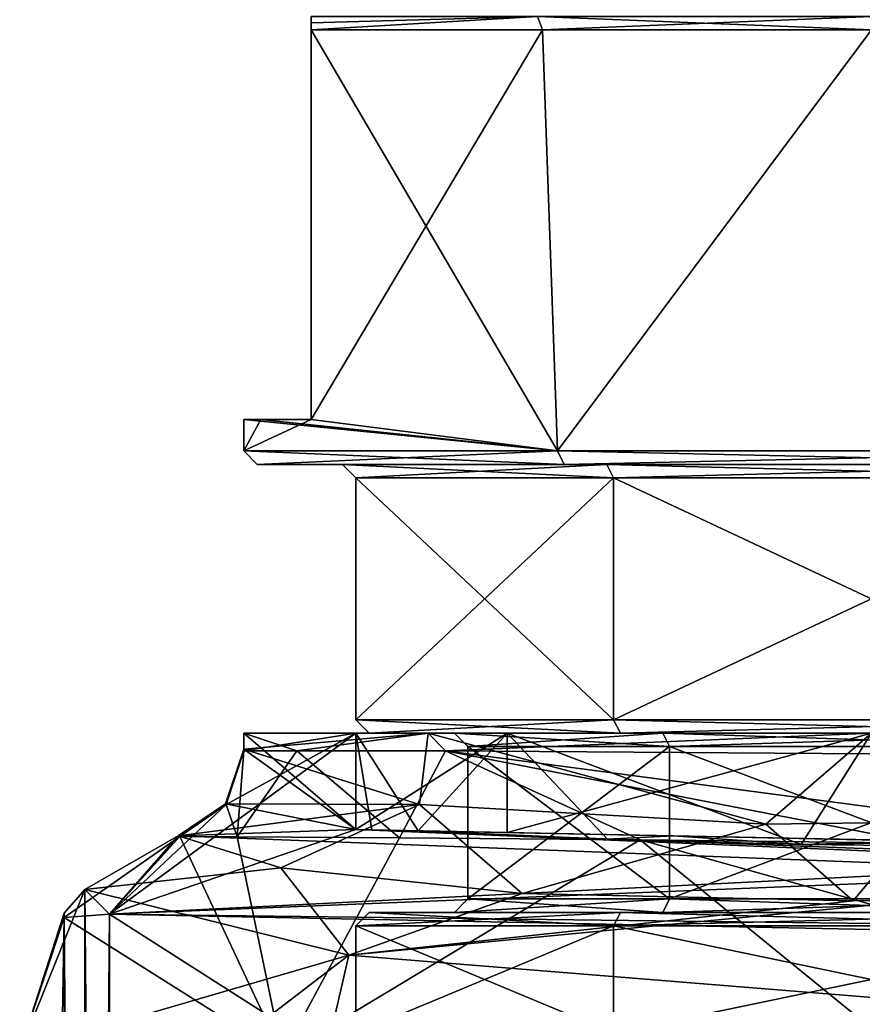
# Model space of a CAD drawing. Extents: x -250 to 250, y -832 to 754.
# Tile 3 of 256: x -244 to -225, y -770 to -748. Entities that reach past the tile are written whole.
import ezdxf

# ---------------------------------------------------------------- set-up
doc = ezdxf.new("R2010")
doc.units = 0
doc.header["$LTSCALE"] = 33.374815
for name, color, linetype in [('124', 7, 'CONTINUOUS'), ('125', 7, 'CONTINUOUS'), ('126', 7, 'CONTINUOUS'), ('127', 7, 'CONTINUOUS'), ('13', 7, 'CONTINUOUS'), ('131', 7, 'CONTINUOUS'), ('136', 7, 'CONTINUOUS'), ('137', 7, 'CONTINUOUS'), ('138', 7, 'CONTINUOUS'), ('139', 7, 'CONTINUOUS'), ('14', 7, 'CONTINUOUS'), ('146', 7, 'CONTINUOUS'), ('15', 7, 'CONTINUOUS'), ('16', 7, 'CONTINUOUS'), ('19', 7, 'CONTINUOUS'), ('20', 7, 'CONTINUOUS'), ('3', 7, 'CONTINUOUS'), ('4', 7, 'CONTINUOUS'), ('4591', 7, 'CONTINUOUS'), ('4592', 7, 'CONTINUOUS'), ('4593', 7, 'CONTINUOUS'), ('4594', 7, 'CONTINUOUS'), ('4595', 7, 'CONTINUOUS'), ('4596', 7, 'CONTINUOUS'), ('4597', 7, 'CONTINUOUS'), ('4601', 7, 'CONTINUOUS'), ('4602', 7, 'CONTINUOUS'), ('4603', 7, 'CONTINUOUS'), ('4604', 7, 'CONTINUOUS'), ('4607', 7, 'CONTINUOUS'), ('4608', 7, 'CONTINUOUS'), ('4609', 7, 'CONTINUOUS'), ('4610', 7, 'CONTINUOUS'), ('4611', 7, 'CONTINUOUS'), ('4612', 7, 'CONTINUOUS'), ('4613', 7, 'CONTINUOUS'), ('4614', 7, 'CONTINUOUS'), ('4615', 7, 'CONTINUOUS'), ('4616', 7, 'CONTINUOUS'), ('4617', 7, 'CONTINUOUS'), ('4618', 7, 'CONTINUOUS'), ('4619', 7, 'CONTINUOUS'), ('4620', 7, 'CONTINUOUS'), ('4652', 7, 'CONTINUOUS'), ('4654', 7, 'CONTINUOUS'), ('5', 7, 'CONTINUOUS'), ('6', 7, 'CONTINUOUS')]:
    doc.layers.add(name, color=color, linetype=linetype)

msp = doc.modelspace()

# ---------------------------------------------------------------- linework, layer by layer
at = {"layer": '124', "color": 7, "linetype": 'CONTINUOUS'}
for points in [[(-213.5, -766.814, 0.025), (-236.5, -766.351, 0.025), (-216.877, -766.746, 8.14), (-213.5, -766.814, 0.025)], [(-236.5, -766.351, 0.025), (-233.123, -766.419, 8.14), (-225, -766.583, 11.5), (-236.5, -766.351, 0.025)], [(-236.5, -766.351, 0.025), (-225, -766.583, 11.5), (-216.877, -766.746, 8.14), (-236.5, -766.351, 0.025)]]:
    msp.add_3dface(points, dxfattribs=at)
at = {"layer": '125', "color": 7, "linetype": 'CONTINUOUS'}
for points in [[(-236.5, -766.351, 0.025), (-242, -768.241, 0.025), (-236.5, -764.2, 0.025), (-236.5, -766.351, 0.025)], [(-236.5, -764.2, 0.025), (-242, -768.241, 0.025), (-239.397, -765.789, 0.025), (-236.5, -764.2, 0.025)], [(-239, -764.593, 0.025), (-236.5, -764.2, 0.025), (-239.397, -765.789, 0.025), (-239, -764.593, 0.025)], [(-239, -764.2, 0.025), (-236.5, -764.2, 0.025), (-239, -764.593, 0.025), (-239, -764.2, 0.025)], [(-239.397, -765.789, 0.025), (-242, -768.241, 0.025), (-240.429, -766.51, 0.025), (-239.397, -765.789, 0.025)], [(-213.5, -766.814, 0.025), (-242, -768.241, 0.025), (-236.5, -766.351, 0.025), (-213.5, -766.814, 0.025)], [(-240.429, -766.51, 0.025), (-242, -768.241, 0.025), (-243.009, -768.314, 0.025), (-240.429, -766.51, 0.025)], [(-209.04, -766.904, 0.025), (-242, -768.241, 0.025), (-213.5, -766.814, 0.025), (-209.04, -766.904, 0.025)], [(-179.223, -769.005, 0.025), (-242, -768.241, 0.025), (-209.04, -766.904, 0.025), (-179.223, -769.005, 0.025)], [(-244, -771.302, 0.025), (-243.009, -768.314, 0.025), (-244, -827.2, 0.025), (-244, -771.302, 0.025)], [(-244, -827.2, 0.025), (-243.009, -768.314, 0.025), (-242.536, -830.736, 0.025), (-244, -827.2, 0.025)], [(-243.009, -768.314, 0.025), (-242, -768.241, 0.025), (-242.536, -830.736, 0.025), (-243.009, -768.314, 0.025)], [(-242, -768.241, 0.025), (-242, -830.2, 0.025), (-242.536, -830.736, 0.025), (-242, -768.241, 0.025)], [(-144.396, -770.206, 0.025), (-242, -768.241, 0.025), (-179.223, -769.005, 0.025), (-144.396, -770.206, 0.025)]]:
    msp.add_3dface(points, dxfattribs=at)
at = {"layer": '126', "color": 7, "linetype": 'CONTINUOUS'}
for points in [[(-242, -768.241, 0.025), (-144.396, -770.206, 0.025), (-242, -768.241), (-242, -768.241, 0.025)], [(-144.396, -770.206, 0.025), (-144.396, -770.206), (-242, -768.241), (-144.396, -770.206, 0.025)]]:
    msp.add_3dface(points, dxfattribs=at)
at = {"layer": '127', "color": 7, "linetype": 'CONTINUOUS'}
for points in [[(-242, -830.2, 0.025), (-242, -768.241, 0.025), (-242, -830.2), (-242, -830.2, 0.025)], [(-242, -768.241, 0.025), (-242, -768.241), (-242, -830.2), (-242, -768.241, 0.025)]]:
    msp.add_3dface(points, dxfattribs=at)
at = {"layer": '13', "color": 7, "linetype": 'CONTINUOUS'}
for points in [[(-230.883, -766.564, -9.881), (-235.11, -766.379, -5.481), (-229.421, -766.494, -9.009), (-230.883, -766.564, -9.881)], [(-242.55, -767.691, -0.025), (-240.466, -766.494, -0.025), (-238.171, -767.207, -7.362), (-242.55, -767.691, -0.025)], [(-226.563, -766.683, -11.393), (-230.883, -766.564, -9.881), (-229.421, -766.494, -9.009), (-226.563, -766.683, -11.393)], [(-223.799, -766.607, -10), (-226.563, -766.683, -11.393), (-229.421, -766.494, -9.009), (-223.799, -766.607, -10)], [(-223.799, -766.633, -10.721), (-226.563, -766.683, -11.393), (-223.799, -766.607, -10), (-223.799, -766.633, -10.721)], [(-223.801, -766.711, -11.437), (-226.563, -766.683, -11.393), (-223.799, -766.633, -10.721), (-223.801, -766.711, -11.437)], [(-242.55, -767.691, -0.025), (-238.171, -767.207, -7.362), (-236.66, -769.157, -12.327), (-242.55, -767.691, -0.025)], [(-238.171, -767.207, -7.362), (-232.788, -767.778, -12.787), (-236.66, -769.157, -12.327), (-238.171, -767.207, -7.362)], [(-244, -771.302, -0.025), (-243.007, -768.215, -0.025), (-242.55, -767.691, -0.025), (-244, -771.302, -0.025)], [(-244, -771.302, -0.025), (-242.55, -767.691, -0.025), (-236.66, -769.157, -12.327), (-244, -771.302, -0.025)], [(-232.788, -767.778, -12.787), (-225.404, -767.945, -14.985), (-236.66, -769.157, -12.327), (-232.788, -767.778, -12.787)], [(-225.404, -767.945, -14.985), (-223.826, -767.924, -14.962), (-236.66, -769.157, -12.327), (-225.404, -767.945, -14.985)], [(-236.66, -769.157, -12.327), (-223.826, -767.924, -14.962), (-223.871, -770.189, -17.669), (-236.66, -769.157, -12.327)], [(-242.432, -773.589, -7.762), (-244, -771.302, -0.025), (-236.66, -769.157, -12.327), (-242.432, -773.589, -7.762)], [(-238.054, -775.232, -14.23), (-242.432, -773.589, -7.762), (-236.66, -769.157, -12.327), (-238.054, -775.232, -14.23)], [(-238.054, -775.232, -14.23), (-236.66, -769.157, -12.327), (-223.871, -770.189, -17.669), (-238.054, -775.232, -14.23)], [(-238.054, -775.232, -14.23), (-223.871, -770.189, -17.669), (-223.899, -771.587, -18.649), (-238.054, -775.232, -14.23)]]:
    msp.add_3dface(points, dxfattribs=at)
at = {"layer": '131', "color": 7, "linetype": 'CONTINUOUS'}
for points in [[(-240.429, -766.51, 0.025), (-243.009, -768.314, 0.025), (-238.134, -771.39, 14.15), (-240.429, -766.51, 0.025)], [(-240.429, -766.51, 0.025), (-238.134, -771.39, 14.15), (-239.146, -766.516, 6.214), (-240.429, -766.51, 0.025)], [(-239.146, -766.516, 6.214), (-238.134, -771.39, 14.15), (-235.528, -766.537, 11.397), (-239.146, -766.516, 6.214)], [(-235.528, -766.537, 11.397), (-238.134, -771.39, 14.15), (-230.159, -766.581, 14.734), (-235.528, -766.537, 11.397)], [(-238.134, -771.39, 14.15), (-224, -771.604, 20), (-230.159, -766.581, 14.734), (-238.134, -771.39, 14.15)], [(-224, -771.604, 20), (-223.934, -768.32, 18.77), (-230.159, -766.581, 14.734), (-224, -771.604, 20)], [(-223.934, -768.32, 18.77), (-223.9, -766.652, 15.685), (-230.159, -766.581, 14.734), (-223.934, -768.32, 18.77)], [(-243.009, -768.314, 0.025), (-244, -771.302, 0.025), (-238.134, -771.39, 14.15), (-243.009, -768.314, 0.025)]]:
    msp.add_3dface(points, dxfattribs=at)
at = {"layer": '136', "color": 7, "linetype": 'CONTINUOUS'}
for points in [[(-236.5, -764.2, 0.025), (-239, -764.2, 0.025), (-234.891, -764.2, 9.908), (-236.5, -764.2, 0.025)], [(-233.123, -764.2, 8.141), (-236.5, -764.2, 0.025), (-234.891, -764.2, 9.908), (-233.123, -764.2, 8.141)], [(-233.123, -764.2, 8.141), (-234.891, -764.2, 9.908), (-225, -764.2, 14), (-233.123, -764.2, 8.141)], [(-225, -764.2, 11.5), (-233.123, -764.2, 8.141), (-225, -764.2, 14), (-225, -764.2, 11.5)]]:
    msp.add_3dface(points, dxfattribs=at)
at = {"layer": '137', "color": 7, "linetype": 'CONTINUOUS'}
for points in [[(-236.5, -766.351, 0.025), (-236.5, -764.2, 0.025), (-233.123, -764.2, 8.141), (-236.5, -766.351, 0.025)], [(-233.123, -766.419, 8.14), (-236.5, -766.351, 0.025), (-233.123, -764.2, 8.141), (-233.123, -766.419, 8.14)], [(-225, -766.583, 11.5), (-233.123, -766.419, 8.14), (-225, -764.2, 11.5), (-225, -766.583, 11.5)], [(-225, -764.2, 11.5), (-233.123, -766.419, 8.14), (-233.123, -764.2, 8.141), (-225, -764.2, 11.5)]]:
    msp.add_3dface(points, dxfattribs=at)
at = {"layer": '138', "color": 7, "linetype": 'CONTINUOUS'}
for points in [[(-239, -764.2, 0.025), (-239, -764.593, 0.025), (-237.817, -764.593, 5.632), (-239, -764.2, 0.025)], [(-239, -764.2, 0.025), (-237.817, -764.593, 5.632), (-234.891, -764.2, 9.908), (-239, -764.2, 0.025)], [(-237.817, -764.593, 5.632), (-234.497, -764.597, 10.287), (-234.891, -764.2, 9.908), (-237.817, -764.593, 5.632)], [(-234.891, -764.2, 9.908), (-234.497, -764.597, 10.287), (-225, -764.2, 14), (-234.891, -764.2, 9.908)], [(-234.497, -764.597, 10.287), (-224.003, -764.671, 13.964), (-225, -764.2, 14), (-234.497, -764.597, 10.287)]]:
    msp.add_3dface(points, dxfattribs=at)
at = {"layer": '139', "color": 7, "linetype": 'CONTINUOUS'}
for points in [[(-239, -764.593, 0.025), (-239.397, -765.789, 0.025), (-239.146, -766.516, 6.214), (-239, -764.593, 0.025)], [(-239, -764.593, 0.025), (-239.146, -766.516, 6.214), (-237.817, -764.593, 5.632), (-239, -764.593, 0.025)], [(-239.146, -766.516, 6.214), (-235.528, -766.537, 11.397), (-237.817, -764.593, 5.632), (-239.146, -766.516, 6.214)], [(-235.528, -766.537, 11.397), (-234.497, -764.597, 10.287), (-237.817, -764.593, 5.632), (-235.528, -766.537, 11.397)], [(-235.528, -766.537, 11.397), (-230.159, -766.581, 14.734), (-234.497, -764.597, 10.287), (-235.528, -766.537, 11.397)], [(-230.159, -766.581, 14.734), (-223.9, -766.652, 15.685), (-234.497, -764.597, 10.287), (-230.159, -766.581, 14.734)], [(-234.497, -764.597, 10.287), (-223.9, -766.652, 15.685), (-223.981, -765.984, 14.455), (-234.497, -764.597, 10.287)], [(-224.003, -764.671, 13.964), (-234.497, -764.597, 10.287), (-223.981, -765.984, 14.455), (-224.003, -764.671, 13.964)], [(-239.397, -765.789, 0.025), (-240.429, -766.51, 0.025), (-239.146, -766.516, 6.214), (-239.397, -765.789, 0.025)]]:
    msp.add_3dface(points, dxfattribs=at)
at = {"layer": '14', "color": 7, "linetype": 'CONTINUOUS'}
for points in [[(-239, -764.2, -0.025), (-236.5, -764.2, -0.025), (-234.891, -764.2, -9.908), (-239, -764.2, -0.025)], [(-236.5, -764.2, -0.025), (-233.123, -764.2, -8.141), (-234.891, -764.2, -9.908), (-236.5, -764.2, -0.025)], [(-233.123, -764.2, -8.141), (-225, -764.2, -11.5), (-234.891, -764.2, -9.908), (-233.123, -764.2, -8.141)], [(-234.891, -764.2, -9.908), (-225, -764.2, -11.5), (-225, -764.2, -14), (-234.891, -764.2, -9.908)]]:
    msp.add_3dface(points, dxfattribs=at)
at = {"layer": '146', "color": 7, "linetype": 'CONTINUOUS'}
for points in [[(-242, -768.241), (-144.396, -770.206), (-242, -830.2), (-242, -768.241)], [(-242, -830.2), (-144.396, -770.206), (-145, -830.2), (-242, -830.2)]]:
    msp.add_3dface(points, dxfattribs=at)
at = {"layer": '15', "color": 7, "linetype": 'CONTINUOUS'}
for points in [[(-239, -764.558, -0.025), (-239, -764.2, -0.025), (-234.891, -764.2, -9.908), (-239, -764.558, -0.025)], [(-239, -764.558, -0.025), (-234.891, -764.2, -9.908), (-235.082, -765.791, -9.714), (-239, -764.558, -0.025)], [(-235.082, -765.791, -9.714), (-234.891, -764.2, -9.908), (-227.352, -766.228, -13.801), (-235.082, -765.791, -9.714)], [(-234.891, -764.2, -9.908), (-225, -764.2, -14), (-227.352, -766.228, -13.801), (-234.891, -764.2, -9.908)], [(-225, -764.2, -14), (-223.942, -766.188, -13.96), (-227.352, -766.228, -13.801), (-225, -764.2, -14)]]:
    msp.add_3dface(points, dxfattribs=at)
at = {"layer": '16', "color": 7, "linetype": 'CONTINUOUS'}
for points in [[(-236.5, -764.2, -0.025), (-236.5, -766.351, -0.025), (-236.144, -766.358, -2.84), (-236.5, -764.2, -0.025)], [(-236.5, -764.2, -0.025), (-235.11, -766.379, -5.481), (-233.123, -764.2, -8.141), (-236.5, -764.2, -0.025)], [(-235.11, -766.379, -5.481), (-236.5, -764.2, -0.025), (-236.144, -766.358, -2.84), (-235.11, -766.379, -5.481)], [(-235.11, -766.379, -5.481), (-230.883, -766.564, -9.881), (-233.123, -764.2, -8.141), (-235.11, -766.379, -5.481)], [(-230.883, -766.564, -9.881), (-226.563, -766.683, -11.393), (-233.123, -764.2, -8.141), (-230.883, -766.564, -9.881)], [(-226.563, -766.683, -11.393), (-225, -764.2, -11.5), (-233.123, -764.2, -8.141), (-226.563, -766.683, -11.393)], [(-226.563, -766.683, -11.393), (-223.801, -766.711, -11.437), (-225, -764.2, -11.5), (-226.563, -766.683, -11.393)]]:
    msp.add_3dface(points, dxfattribs=at)
at = {"layer": '19', "color": 7, "linetype": 'CONTINUOUS'}
for points in [[(-239.41, -765.777, -0.025), (-239, -764.558, -0.025), (-235.082, -765.791, -9.714), (-239.41, -765.777, -0.025)], [(-240.466, -766.494, -0.025), (-239.41, -765.777, -0.025), (-235.082, -765.791, -9.714), (-240.466, -766.494, -0.025)], [(-238.171, -767.207, -7.362), (-240.466, -766.494, -0.025), (-235.082, -765.791, -9.714), (-238.171, -767.207, -7.362)], [(-232.788, -767.778, -12.787), (-238.171, -767.207, -7.362), (-235.082, -765.791, -9.714), (-232.788, -767.778, -12.787)], [(-232.788, -767.778, -12.787), (-235.082, -765.791, -9.714), (-227.352, -766.228, -13.801), (-232.788, -767.778, -12.787)], [(-223.942, -766.188, -13.96), (-225.404, -767.945, -14.985), (-227.352, -766.228, -13.801), (-223.942, -766.188, -13.96)], [(-223.826, -767.924, -14.962), (-225.404, -767.945, -14.985), (-223.942, -766.188, -13.96), (-223.826, -767.924, -14.962)], [(-225.404, -767.945, -14.985), (-232.788, -767.778, -12.787), (-227.352, -766.228, -13.801), (-225.404, -767.945, -14.985)]]:
    msp.add_3dface(points, dxfattribs=at)
at = {"layer": '20', "color": 7, "linetype": 'CONTINUOUS'}
for points in [[(-144.396, -770.206), (-242, -768.241), (-145, -830.2), (-144.396, -770.206)], [(-242, -768.241), (-242, -830.2), (-145, -830.2), (-242, -768.241)]]:
    msp.add_3dface(points, dxfattribs=at)
at = {"layer": '3', "color": 7, "linetype": 'CONTINUOUS'}
for points in [[(-236.5, -766.351, -0.025), (-213.5, -766.814, -0.025), (-236.144, -766.358, -2.84), (-236.5, -766.351, -0.025)], [(-213.5, -766.814, -0.025), (-235.11, -766.379, -5.481), (-236.144, -766.358, -2.84), (-213.5, -766.814, -0.025)], [(-235.11, -766.379, -5.481), (-213.5, -766.814, -0.025), (-229.421, -766.494, -9.009), (-235.11, -766.379, -5.481)], [(-213.5, -766.814, -0.025), (-223.799, -766.607, -10), (-229.421, -766.494, -9.009), (-213.5, -766.814, -0.025)]]:
    msp.add_3dface(points, dxfattribs=at)
at = {"layer": '4', "color": 7, "linetype": 'CONTINUOUS'}
for points in [[(-239, -764.2, -0.025), (-239, -764.558, -0.025), (-236.5, -766.351, -0.025), (-239, -764.2, -0.025)], [(-236.5, -764.2, -0.025), (-239, -764.2, -0.025), (-236.5, -766.351, -0.025), (-236.5, -764.2, -0.025)], [(-239, -764.558, -0.025), (-239.41, -765.777, -0.025), (-236.5, -766.351, -0.025), (-239, -764.558, -0.025)], [(-239.41, -765.777, -0.025), (-240.466, -766.494, -0.025), (-236.5, -766.351, -0.025), (-239.41, -765.777, -0.025)], [(-240.466, -766.494, -0.025), (-144.396, -770.206, -0.025), (-236.5, -766.351, -0.025), (-240.466, -766.494, -0.025)], [(-144.396, -770.206, -0.025), (-178.713, -768.515, -0.025), (-236.5, -766.351, -0.025), (-144.396, -770.206, -0.025)], [(-213.5, -766.814, -0.025), (-236.5, -766.351, -0.025), (-178.713, -768.515, -0.025), (-213.5, -766.814, -0.025)], [(-242.55, -767.691, -0.025), (-242, -768.241, -0.025), (-240.466, -766.494, -0.025), (-242.55, -767.691, -0.025)], [(-242, -768.241, -0.025), (-144.396, -770.206, -0.025), (-240.466, -766.494, -0.025), (-242, -768.241, -0.025)], [(-243.007, -768.215, -0.025), (-242.535, -830.735, -0.025), (-242.55, -767.691, -0.025), (-243.007, -768.215, -0.025)], [(-242, -830.2, -0.025), (-242, -768.241, -0.025), (-242.55, -767.691, -0.025), (-242, -830.2, -0.025)], [(-242.535, -830.735, -0.025), (-242, -830.2, -0.025), (-242.55, -767.691, -0.025), (-242.535, -830.735, -0.025)], [(-244, -771.302, -0.025), (-242.755, -830.5, -0.025), (-243.007, -768.215, -0.025), (-244, -771.302, -0.025)], [(-242.755, -830.5, -0.025), (-242.535, -830.735, -0.025), (-243.007, -768.215, -0.025), (-242.755, -830.5, -0.025)]]:
    msp.add_3dface(points, dxfattribs=at)
at = {"layer": '4591', "linetype": 'CONTINUOUS'}
for points in [[(-236.5, -768.5), (-230.75, -768.5, -9.959), (-236.5, -770.9), (-236.5, -768.5)], [(-236.5, -770.9), (-230.75, -768.5, -9.959), (-230.75, -770.9, -9.959), (-236.5, -770.9)], [(-230.75, -768.5, -9.959), (-219.25, -768.5, -9.959), (-230.75, -770.9, -9.959), (-230.75, -768.5, -9.959)], [(-230.75, -770.9, -9.959), (-219.25, -768.5, -9.959), (-219.25, -770.9, -9.959), (-230.75, -770.9, -9.959)]]:
    msp.add_3dface(points, dxfattribs=at)
at = {"layer": '4592', "linetype": 'CONTINUOUS'}
for points in [[(-234.3, -768.2), (-229.65, -768.2, -8.054), (-236.2, -768.2), (-234.3, -768.2)], [(-236.2, -768.2), (-229.65, -768.2, -8.054), (-230.6, -768.2, -9.699), (-236.2, -768.2)], [(-234.3, -768.2), (-236.2, -768.2), (-230.6, -768.2, 9.699), (-234.3, -768.2)], [(-229.65, -768.2, 8.054), (-234.3, -768.2), (-230.6, -768.2, 9.699), (-229.65, -768.2, 8.054)], [(-230.6, -768.2, -9.699), (-229.65, -768.2, -8.054), (-219.4, -768.2, -9.699), (-230.6, -768.2, -9.699)], [(-220.35, -768.2, 8.054), (-229.65, -768.2, 8.054), (-230.6, -768.2, 9.699), (-220.35, -768.2, 8.054)], [(-219.4, -768.2, 9.699), (-220.35, -768.2, 8.054), (-230.6, -768.2, 9.699), (-219.4, -768.2, 9.699)], [(-229.65, -768.2, -8.054), (-220.35, -768.2, -8.054), (-219.4, -768.2, -9.699), (-229.65, -768.2, -8.054)]]:
    msp.add_3dface(points, dxfattribs=at)
at = {"layer": '4593', "linetype": 'CONTINUOUS'}
for points in [[(-234, -767.9), (-234, -764.5), (-229.5, -764.5, -7.794), (-234, -767.9)], [(-229.5, -767.9, -7.794), (-234, -767.9), (-229.5, -764.5, -7.794), (-229.5, -767.9, -7.794)], [(-220.5, -767.9, -7.794), (-229.5, -767.9, -7.794), (-220.5, -764.5, -7.794), (-220.5, -767.9, -7.794)], [(-220.5, -764.5, -7.794), (-229.5, -767.9, -7.794), (-229.5, -764.5, -7.794), (-220.5, -764.5, -7.794)]]:
    msp.add_3dface(points, dxfattribs=at)
at = {"layer": '4594', "linetype": 'CONTINUOUS'}
for points in [[(-234.3, -764.2), (-229.65, -764.2, 8.054), (-236.2, -764.2), (-234.3, -764.2)], [(-236.2, -764.2), (-229.65, -764.2, 8.054), (-230.6, -764.2, 9.699), (-236.2, -764.2)], [(-234.3, -764.2), (-236.2, -764.2), (-230.6, -764.2, -9.699), (-234.3, -764.2)], [(-229.65, -764.2, -8.054), (-234.3, -764.2), (-230.6, -764.2, -9.699), (-229.65, -764.2, -8.054)], [(-230.6, -764.2, 9.699), (-229.65, -764.2, 8.054), (-219.4, -764.2, 9.699), (-230.6, -764.2, 9.699)], [(-220.35, -764.2, -8.054), (-229.65, -764.2, -8.054), (-230.6, -764.2, -9.699), (-220.35, -764.2, -8.054)], [(-219.4, -764.2, -9.699), (-220.35, -764.2, -8.054), (-230.6, -764.2, -9.699), (-219.4, -764.2, -9.699)], [(-229.65, -764.2, 8.054), (-220.35, -764.2, 8.054), (-219.4, -764.2, 9.699), (-229.65, -764.2, 8.054)]]:
    msp.add_3dface(points, dxfattribs=at)
at = {"layer": '4595', "linetype": 'CONTINUOUS'}
for points in [[(-236.5, -758.5), (-230.75, -758.5, -9.959), (-236.5, -763.9), (-236.5, -758.5)], [(-236.5, -763.9), (-230.75, -758.5, -9.959), (-230.75, -763.9, -9.959), (-236.5, -763.9)], [(-230.75, -758.5, -9.959), (-219.25, -758.5, -9.959), (-230.75, -763.9, -9.959), (-230.75, -758.5, -9.959)], [(-230.75, -763.9, -9.959), (-219.25, -758.5, -9.959), (-219.25, -763.9, -9.959), (-230.75, -763.9, -9.959)]]:
    msp.add_3dface(points, dxfattribs=at)
at = {"layer": '4596', "linetype": 'CONTINUOUS'}
for points in [[(-236.8, -758.2), (-230.9, -758.2, 10.219), (-238.7, -758.2), (-236.8, -758.2)], [(-238.7, -758.2), (-230.9, -758.2, 10.219), (-231.85, -758.2, 11.865), (-238.7, -758.2)], [(-236.8, -758.2), (-238.7, -758.2), (-231.85, -758.2, -11.865), (-236.8, -758.2)], [(-230.9, -758.2, -10.219), (-236.8, -758.2), (-231.85, -758.2, -11.865), (-230.9, -758.2, -10.219)], [(-231.85, -758.2, 11.865), (-230.9, -758.2, 10.219), (-218.15, -758.2, 11.865), (-231.85, -758.2, 11.865)], [(-219.1, -758.2, -10.219), (-230.9, -758.2, -10.219), (-231.85, -758.2, -11.865), (-219.1, -758.2, -10.219)], [(-218.15, -758.2, -11.865), (-219.1, -758.2, -10.219), (-231.85, -758.2, -11.865), (-218.15, -758.2, -11.865)], [(-230.9, -758.2, 10.219), (-219.1, -758.2, 10.219), (-218.15, -758.2, 11.865), (-230.9, -758.2, 10.219)]]:
    msp.add_3dface(points, dxfattribs=at)
at = {"layer": '4597', "linetype": 'CONTINUOUS'}
for points in [[(-232, -757.9, -12.124), (-237.5, -757.2, -6.305), (-232.339, -748.5, -11.922), (-232, -757.9, -12.124)], [(-232.339, -748.5, -11.922), (-237.5, -757.2, -6.305), (-237.5, -748.5, -6.305), (-232.339, -748.5, -11.922)], [(-225, -748.5, -14), (-232, -757.9, -12.124), (-232.339, -748.5, -11.922), (-225, -748.5, -14)], [(-218, -757.9, -12.124), (-232, -757.9, -12.124), (-225, -748.5, -14), (-218, -757.9, -12.124)], [(-238.62, -757.2, -3.241), (-237.5, -757.2, -6.305), (-239, -757.9), (-238.62, -757.2, -3.241)], [(-239, -757.9), (-237.5, -757.2, -6.305), (-232, -757.9, -12.124), (-239, -757.9)], [(-239, -757.2), (-238.62, -757.2, -3.241), (-239, -757.9), (-239, -757.2)]]:
    msp.add_3dface(points, dxfattribs=at)
at = {"layer": '4601', "linetype": 'CONTINUOUS'}
for points in [[(-236.5, -768.5), (-236.5, -770.9), (-230.75, -770.9, 9.959), (-236.5, -768.5)], [(-230.75, -768.5, 9.959), (-236.5, -768.5), (-230.75, -770.9, 9.959), (-230.75, -768.5, 9.959)], [(-219.25, -768.5, 9.959), (-230.75, -768.5, 9.959), (-219.25, -770.9, 9.959), (-219.25, -768.5, 9.959)], [(-219.25, -770.9, 9.959), (-230.75, -768.5, 9.959), (-230.75, -770.9, 9.959), (-219.25, -770.9, 9.959)]]:
    msp.add_3dface(points, dxfattribs=at)
at = {"layer": '4602', "linetype": 'CONTINUOUS'}
for points in [[(-234, -764.5), (-234, -767.9), (-229.5, -767.9, 7.794), (-234, -764.5)], [(-234, -764.5), (-229.5, -767.9, 7.794), (-229.5, -764.5, 7.794), (-234, -764.5)], [(-229.5, -767.9, 7.794), (-220.5, -767.9, 7.794), (-229.5, -764.5, 7.794), (-229.5, -767.9, 7.794)], [(-229.5, -764.5, 7.794), (-220.5, -767.9, 7.794), (-220.5, -764.5, 7.794), (-229.5, -764.5, 7.794)]]:
    msp.add_3dface(points, dxfattribs=at)
at = {"layer": '4603', "linetype": 'CONTINUOUS'}
for points in [[(-236.5, -758.5), (-236.5, -763.9), (-230.75, -763.9, 9.959), (-236.5, -758.5)], [(-230.75, -758.5, 9.959), (-236.5, -758.5), (-230.75, -763.9, 9.959), (-230.75, -758.5, 9.959)], [(-219.25, -758.5, 9.959), (-230.75, -758.5, 9.959), (-219.25, -763.9, 9.959), (-219.25, -758.5, 9.959)], [(-219.25, -763.9, 9.959), (-230.75, -758.5, 9.959), (-230.75, -763.9, 9.959), (-219.25, -763.9, 9.959)]]:
    msp.add_3dface(points, dxfattribs=at)
at = {"layer": '4604', "linetype": 'CONTINUOUS'}
for points in [[(-237.5, -757.2, 6.305), (-232, -757.9, 12.124), (-237.5, -748.5, 6.305), (-237.5, -757.2, 6.305)], [(-237.5, -748.5, 6.305), (-232, -757.9, 12.124), (-232.339, -748.5, 11.922), (-237.5, -748.5, 6.305)], [(-232.339, -748.5, 11.922), (-232, -757.9, 12.124), (-225, -748.5, 14), (-232.339, -748.5, 11.922)], [(-232, -757.9, 12.124), (-218, -757.9, 12.124), (-225, -748.5, 14), (-232, -757.9, 12.124)], [(-239, -757.2), (-239, -757.9), (-232, -757.9, 12.124), (-239, -757.2)], [(-239, -757.2), (-232, -757.9, 12.124), (-238.62, -757.2, 3.241), (-239, -757.2)], [(-238.62, -757.2, 3.241), (-232, -757.9, 12.124), (-237.5, -757.2, 6.305), (-238.62, -757.2, 3.241)]]:
    msp.add_3dface(points, dxfattribs=at)
at = {"layer": '4607', "linetype": 'CONTINUOUS'}
for points in [[(-232.339, -748.5, -11.922), (-237.5, -748.5, -6.305), (-232.446, -748.2, -11.5), (-232.339, -748.5, -11.922)], [(-232.446, -748.2, -11.5), (-237.5, -748.5, -6.305), (-237.5, -748.345, -5.954), (-232.446, -748.2, -11.5)], [(-237.5, -748.2, -5.607), (-232.446, -748.2, -11.5), (-237.5, -748.345, -5.954), (-237.5, -748.2, -5.607)], [(-232.339, -748.5, -11.922), (-232.446, -748.2, -11.5), (-225, -748.2, -13.7), (-232.339, -748.5, -11.922)], [(-225, -748.5, -14), (-232.339, -748.5, -11.922), (-225, -748.2, -13.7), (-225, -748.5, -14)]]:
    msp.add_3dface(points, dxfattribs=at)
at = {"layer": '4608', "linetype": 'CONTINUOUS'}
for points in [[(-232.446, -748.2, 11.5), (-237.5, -748.2, 5.607), (-237.5, -748.345, 5.954), (-232.446, -748.2, 11.5)], [(-232.446, -748.2, 11.5), (-237.5, -748.5, 6.305), (-232.339, -748.5, 11.922), (-232.446, -748.2, 11.5)], [(-237.5, -748.5, 6.305), (-232.446, -748.2, 11.5), (-237.5, -748.345, 5.954), (-237.5, -748.5, 6.305)], [(-225, -748.2, 13.7), (-232.446, -748.2, 11.5), (-225, -748.5, 14), (-225, -748.2, 13.7)], [(-232.446, -748.2, 11.5), (-232.339, -748.5, 11.922), (-225, -748.5, 14), (-232.446, -748.2, 11.5)]]:
    msp.add_3dface(points, dxfattribs=at)
at = {"layer": '4609', "linetype": 'CONTINUOUS'}
for points in [[(-239, -757.9), (-232, -757.9, -12.124), (-238.7, -758.2), (-239, -757.9)], [(-238.7, -758.2), (-232, -757.9, -12.124), (-231.85, -758.2, -11.865), (-238.7, -758.2)], [(-232, -757.9, -12.124), (-218, -757.9, -12.124), (-231.85, -758.2, -11.865), (-232, -757.9, -12.124)], [(-218, -757.9, -12.124), (-218.15, -758.2, -11.865), (-231.85, -758.2, -11.865), (-218, -757.9, -12.124)]]:
    msp.add_3dface(points, dxfattribs=at)
at = {"layer": '4610', "linetype": 'CONTINUOUS'}
for points in [[(-232, -757.9, 12.124), (-239, -757.9), (-231.85, -758.2, 11.865), (-232, -757.9, 12.124)], [(-239, -757.9), (-238.7, -758.2), (-231.85, -758.2, 11.865), (-239, -757.9)], [(-218, -757.9, 12.124), (-232, -757.9, 12.124), (-218.15, -758.2, 11.865), (-218, -757.9, 12.124)], [(-232, -757.9, 12.124), (-231.85, -758.2, 11.865), (-218.15, -758.2, 11.865), (-232, -757.9, 12.124)]]:
    msp.add_3dface(points, dxfattribs=at)
at = {"layer": '4611', "linetype": 'CONTINUOUS'}
for points in [[(-236.5, -758.5), (-236.8, -758.2), (-230.9, -758.2, -10.219), (-236.5, -758.5)], [(-230.75, -758.5, -9.959), (-236.5, -758.5), (-230.9, -758.2, -10.219), (-230.75, -758.5, -9.959)], [(-230.75, -758.5, -9.959), (-230.9, -758.2, -10.219), (-219.1, -758.2, -10.219), (-230.75, -758.5, -9.959)], [(-219.25, -758.5, -9.959), (-230.75, -758.5, -9.959), (-219.1, -758.2, -10.219), (-219.25, -758.5, -9.959)]]:
    msp.add_3dface(points, dxfattribs=at)
at = {"layer": '4612', "linetype": 'CONTINUOUS'}
for points in [[(-236.8, -758.2), (-236.5, -758.5), (-230.75, -758.5, 9.959), (-236.8, -758.2)], [(-230.9, -758.2, 10.219), (-236.8, -758.2), (-230.75, -758.5, 9.959), (-230.9, -758.2, 10.219)], [(-219.1, -758.2, 10.219), (-230.9, -758.2, 10.219), (-219.25, -758.5, 9.959), (-219.1, -758.2, 10.219)], [(-230.9, -758.2, 10.219), (-230.75, -758.5, 9.959), (-219.25, -758.5, 9.959), (-230.9, -758.2, 10.219)]]:
    msp.add_3dface(points, dxfattribs=at)
at = {"layer": '4613', "linetype": 'CONTINUOUS'}
for points in [[(-236.2, -764.2), (-236.5, -763.9), (-230.75, -763.9, -9.959), (-236.2, -764.2)], [(-230.6, -764.2, -9.699), (-236.2, -764.2), (-230.75, -763.9, -9.959), (-230.6, -764.2, -9.699)], [(-230.6, -764.2, -9.699), (-230.75, -763.9, -9.959), (-219.25, -763.9, -9.959), (-230.6, -764.2, -9.699)], [(-219.4, -764.2, -9.699), (-230.6, -764.2, -9.699), (-219.25, -763.9, -9.959), (-219.4, -764.2, -9.699)]]:
    msp.add_3dface(points, dxfattribs=at)
at = {"layer": '4614', "linetype": 'CONTINUOUS'}
for points in [[(-236.2, -764.2), (-230.6, -764.2, 9.699), (-236.5, -763.9), (-236.2, -764.2)], [(-236.5, -763.9), (-230.6, -764.2, 9.699), (-230.75, -763.9, 9.959), (-236.5, -763.9)], [(-230.6, -764.2, 9.699), (-219.4, -764.2, 9.699), (-230.75, -763.9, 9.959), (-230.6, -764.2, 9.699)], [(-219.4, -764.2, 9.699), (-219.25, -763.9, 9.959), (-230.75, -763.9, 9.959), (-219.4, -764.2, 9.699)]]:
    msp.add_3dface(points, dxfattribs=at)
at = {"layer": '4615', "linetype": 'CONTINUOUS'}
for points in [[(-234, -764.5), (-234.3, -764.2), (-229.65, -764.2, -8.054), (-234, -764.5)], [(-229.5, -764.5, -7.794), (-234, -764.5), (-229.65, -764.2, -8.054), (-229.5, -764.5, -7.794)], [(-229.5, -764.5, -7.794), (-229.65, -764.2, -8.054), (-220.35, -764.2, -8.054), (-229.5, -764.5, -7.794)], [(-220.5, -764.5, -7.794), (-229.5, -764.5, -7.794), (-220.35, -764.2, -8.054), (-220.5, -764.5, -7.794)]]:
    msp.add_3dface(points, dxfattribs=at)
at = {"layer": '4616', "linetype": 'CONTINUOUS'}
for points in [[(-234.3, -764.2), (-234, -764.5), (-229.5, -764.5, 7.794), (-234.3, -764.2)], [(-229.65, -764.2, 8.054), (-234.3, -764.2), (-229.5, -764.5, 7.794), (-229.65, -764.2, 8.054)], [(-220.35, -764.2, 8.054), (-229.65, -764.2, 8.054), (-220.5, -764.5, 7.794), (-220.35, -764.2, 8.054)], [(-229.65, -764.2, 8.054), (-229.5, -764.5, 7.794), (-220.5, -764.5, 7.794), (-229.65, -764.2, 8.054)]]:
    msp.add_3dface(points, dxfattribs=at)
at = {"layer": '4617', "linetype": 'CONTINUOUS'}
for points in [[(-229.65, -768.2, -8.054), (-234.3, -768.2), (-229.5, -767.9, -7.794), (-229.65, -768.2, -8.054)], [(-234.3, -768.2), (-234, -767.9), (-229.5, -767.9, -7.794), (-234.3, -768.2)], [(-220.35, -768.2, -8.054), (-229.65, -768.2, -8.054), (-220.5, -767.9, -7.794), (-220.35, -768.2, -8.054)], [(-229.65, -768.2, -8.054), (-229.5, -767.9, -7.794), (-220.5, -767.9, -7.794), (-229.65, -768.2, -8.054)]]:
    msp.add_3dface(points, dxfattribs=at)
at = {"layer": '4618', "linetype": 'CONTINUOUS'}
for points in [[(-234.3, -768.2), (-229.65, -768.2, 8.054), (-234, -767.9), (-234.3, -768.2)], [(-234, -767.9), (-229.65, -768.2, 8.054), (-229.5, -767.9, 7.794), (-234, -767.9)], [(-229.65, -768.2, 8.054), (-220.35, -768.2, 8.054), (-229.5, -767.9, 7.794), (-229.65, -768.2, 8.054)], [(-220.35, -768.2, 8.054), (-220.5, -767.9, 7.794), (-229.5, -767.9, 7.794), (-220.35, -768.2, 8.054)]]:
    msp.add_3dface(points, dxfattribs=at)
at = {"layer": '4619', "linetype": 'CONTINUOUS'}
for points in [[(-230.75, -768.5, -9.959), (-236.5, -768.5), (-230.6, -768.2, -9.699), (-230.75, -768.5, -9.959)], [(-236.5, -768.5), (-236.2, -768.2), (-230.6, -768.2, -9.699), (-236.5, -768.5)], [(-219.25, -768.5, -9.959), (-230.75, -768.5, -9.959), (-219.4, -768.2, -9.699), (-219.25, -768.5, -9.959)], [(-230.75, -768.5, -9.959), (-230.6, -768.2, -9.699), (-219.4, -768.2, -9.699), (-230.75, -768.5, -9.959)]]:
    msp.add_3dface(points, dxfattribs=at)
at = {"layer": '4620', "linetype": 'CONTINUOUS'}
for points in [[(-236.2, -768.2), (-236.5, -768.5), (-230.75, -768.5, 9.959), (-236.2, -768.2)], [(-230.6, -768.2, 9.699), (-236.2, -768.2), (-230.75, -768.5, 9.959), (-230.6, -768.2, 9.699)], [(-230.6, -768.2, 9.699), (-230.75, -768.5, 9.959), (-219.25, -768.5, 9.959), (-230.6, -768.2, 9.699)], [(-219.4, -768.2, 9.699), (-230.6, -768.2, 9.699), (-219.25, -768.5, 9.959), (-219.4, -768.2, 9.699)]]:
    msp.add_3dface(points, dxfattribs=at)
at = {"layer": '4652', "linetype": 'CONTINUOUS'}
for points in [[(-238.62, -757.2, -3.241), (-239, -757.2), (-238.62, -757.2, 3.241), (-238.62, -757.2, -3.241)], [(-237.5, -757.2, -6.305), (-238.62, -757.2, -3.241), (-237.5, -757.2, 6.305), (-237.5, -757.2, -6.305)], [(-238.62, -757.2, -3.241), (-238.62, -757.2, 3.241), (-237.5, -757.2, 6.305), (-238.62, -757.2, -3.241)]]:
    msp.add_3dface(points, dxfattribs=at)
at = {"layer": '4654', "linetype": 'CONTINUOUS'}
for points in [[(-237.5, -748.2, 5.607), (-237.5, -748.2, -5.607), (-237.5, -757.2, 6.305), (-237.5, -748.2, 5.607)], [(-237.5, -748.2, 5.607), (-237.5, -757.2, 6.305), (-237.5, -748.345, 5.954), (-237.5, -748.2, 5.607)], [(-237.5, -757.2, 6.305), (-237.5, -748.2, -5.607), (-237.5, -748.345, -5.954), (-237.5, -757.2, 6.305)], [(-237.5, -748.5, -6.305), (-237.5, -757.2, 6.305), (-237.5, -748.345, -5.954), (-237.5, -748.5, -6.305)], [(-237.5, -757.2, 6.305), (-237.5, -748.5, 6.305), (-237.5, -748.345, 5.954), (-237.5, -757.2, 6.305)], [(-237.5, -748.5, -6.305), (-237.5, -757.2, -6.305), (-237.5, -757.2, 6.305), (-237.5, -748.5, -6.305)]]:
    msp.add_3dface(points, dxfattribs=at)
at = {"layer": '5', "color": 7, "linetype": 'CONTINUOUS'}
for points in [[(-144.396, -770.206, -0.025), (-242, -768.241, -0.025), (-144.396, -770.206), (-144.396, -770.206, -0.025)], [(-144.396, -770.206), (-242, -768.241, -0.025), (-242, -768.241), (-144.396, -770.206)]]:
    msp.add_3dface(points, dxfattribs=at)
at = {"layer": '6', "color": 7, "linetype": 'CONTINUOUS'}
for points in [[(-242, -768.241, -0.025), (-242, -830.2, -0.025), (-242, -768.241), (-242, -768.241, -0.025)], [(-242, -768.241), (-242, -830.2, -0.025), (-242, -830.2), (-242, -768.241)]]:
    msp.add_3dface(points, dxfattribs=at)

doc.saveas('drawing.dxf')
